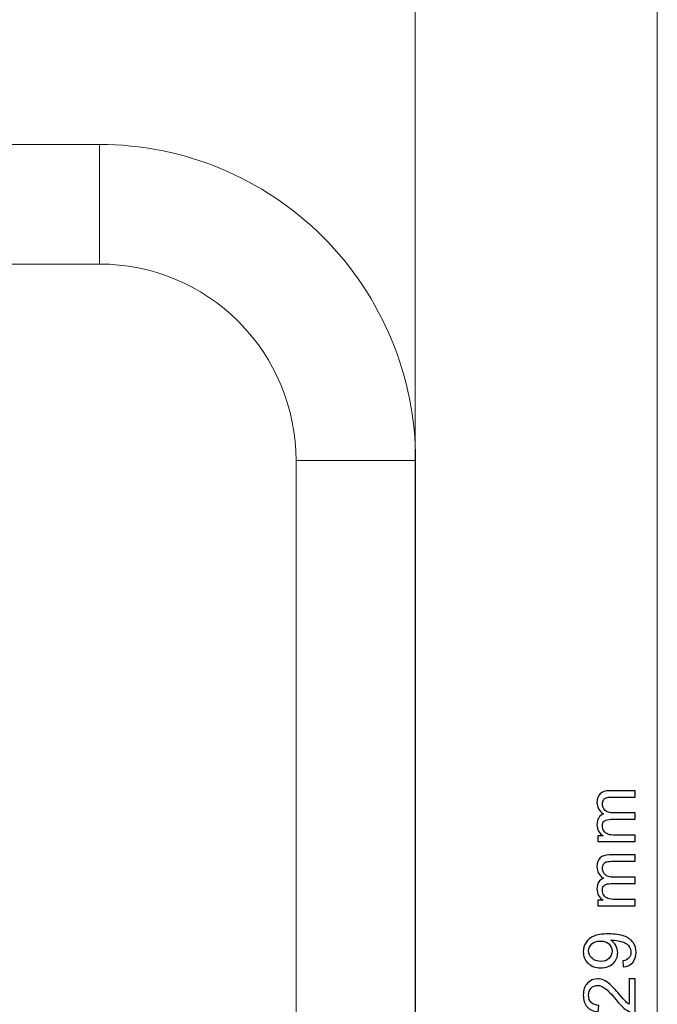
# Model space of a CAD drawing. Header units: millimetres. Extents: x -594 to 595, y -419 to 422.
# Tile 86 of 124: x 26 to 63, y 172 to 230. Entities that reach past the tile are written whole.
import ezdxf
from ezdxf.lldxf.tags import DXFTag

# ---------------------------------------------------------------- set-up
doc = ezdxf.new("R2010")
doc.units = ezdxf.units.MM
doc.header["$MEASUREMENT"] = 0
doc.layers.add('layer 1', color=7, linetype='Continuous')
tags = doc.linetypes.add('New Line105', pattern=[1, 0.5, -0.5]).pattern_tags.tags
tags[6:7] = [DXFTag(74, 4), DXFTag(75, 0), DXFTag(340, '0'), DXFTag(46, 1.0), DXFTag(50, 0.0), DXFTag(44, 0.0), DXFTag(45, 0.0)]
tags[4:5] = [DXFTag(74, 4), DXFTag(75, 0), DXFTag(340, '0'), DXFTag(46, 1.0), DXFTag(50, 0.0), DXFTag(44, 0.0), DXFTag(45, 0.0)]
tags = doc.linetypes.add('New Line106', pattern=[1, 0.5, -0.5]).pattern_tags.tags
tags[6:7] = [DXFTag(74, 4), DXFTag(75, 0), DXFTag(340, '0'), DXFTag(46, 1.0), DXFTag(50, 0.0), DXFTag(44, 0.0), DXFTag(45, 0.0)]
tags[4:5] = [DXFTag(74, 4), DXFTag(75, 0), DXFTag(340, '0'), DXFTag(46, 1.0), DXFTag(50, 0.0), DXFTag(44, 0.0), DXFTag(45, 0.0)]
tags = doc.linetypes.add('New Line107', pattern=[1, 0.5, -0.5]).pattern_tags.tags
tags[6:7] = [DXFTag(74, 4), DXFTag(75, 0), DXFTag(340, '0'), DXFTag(46, 1.0), DXFTag(50, 0.0), DXFTag(44, 0.0), DXFTag(45, 0.0)]
tags[4:5] = [DXFTag(74, 4), DXFTag(75, 0), DXFTag(340, '0'), DXFTag(46, 1.0), DXFTag(50, 0.0), DXFTag(44, 0.0), DXFTag(45, 0.0)]
tags = doc.linetypes.add('New Line176', pattern=[1, 0.5, -0.5]).pattern_tags.tags
tags[6:7] = [DXFTag(74, 4), DXFTag(75, 0), DXFTag(340, '0'), DXFTag(46, 1.0), DXFTag(50, 0.0), DXFTag(44, 0.0), DXFTag(45, 0.0)]
tags[4:5] = [DXFTag(74, 4), DXFTag(75, 0), DXFTag(340, '0'), DXFTag(46, 1.0), DXFTag(50, 0.0), DXFTag(44, 0.0), DXFTag(45, 0.0)]
tags = doc.linetypes.add('New Line177', pattern=[1, 0.5, -0.5]).pattern_tags.tags
tags[6:7] = [DXFTag(74, 4), DXFTag(75, 0), DXFTag(340, '0'), DXFTag(46, 1.0), DXFTag(50, 0.0), DXFTag(44, 0.0), DXFTag(45, 0.0)]
tags[4:5] = [DXFTag(74, 4), DXFTag(75, 0), DXFTag(340, '0'), DXFTag(46, 1.0), DXFTag(50, 0.0), DXFTag(44, 0.0), DXFTag(45, 0.0)]
tags = doc.linetypes.add('New Line66', pattern=[1.5, 1, -0.5]).pattern_tags.tags
tags[6:7] = [DXFTag(74, 4), DXFTag(75, 0), DXFTag(340, '0'), DXFTag(46, 1.0), DXFTag(50, 0.0), DXFTag(44, 0.0), DXFTag(45, 0.0)]
tags[4:5] = [DXFTag(74, 4), DXFTag(75, 0), DXFTag(340, '0'), DXFTag(46, 1.0), DXFTag(50, 0.0), DXFTag(44, 0.0), DXFTag(45, 0.0)]
tags = doc.linetypes.add('New Line67', pattern=[1, 0.5, -0.5]).pattern_tags.tags
tags[6:7] = [DXFTag(74, 4), DXFTag(75, 0), DXFTag(340, '0'), DXFTag(46, 1.0), DXFTag(50, 0.0), DXFTag(44, 0.0), DXFTag(45, 0.0)]
tags[4:5] = [DXFTag(74, 4), DXFTag(75, 0), DXFTag(340, '0'), DXFTag(46, 1.0), DXFTag(50, 0.0), DXFTag(44, 0.0), DXFTag(45, 0.0)]
tags = doc.linetypes.add('New Line77', pattern=[1, 0.5, -0.5]).pattern_tags.tags
tags[6:7] = [DXFTag(74, 4), DXFTag(75, 0), DXFTag(340, '0'), DXFTag(46, 1.0), DXFTag(50, 0.0), DXFTag(44, 0.0), DXFTag(45, 0.0)]
tags[4:5] = [DXFTag(74, 4), DXFTag(75, 0), DXFTag(340, '0'), DXFTag(46, 1.0), DXFTag(50, 0.0), DXFTag(44, 0.0), DXFTag(45, 0.0)]
tags = doc.linetypes.add('New Line82', pattern=[1, 0.5, -0.5]).pattern_tags.tags
tags[6:7] = [DXFTag(74, 4), DXFTag(75, 0), DXFTag(340, '0'), DXFTag(46, 1.0), DXFTag(50, 0.0), DXFTag(44, 0.0), DXFTag(45, 0.0)]
tags[4:5] = [DXFTag(74, 4), DXFTag(75, 0), DXFTag(340, '0'), DXFTag(46, 1.0), DXFTag(50, 0.0), DXFTag(44, 0.0), DXFTag(45, 0.0)]

msp = doc.modelspace()

# ---------------------------------------------------------------- linework, layer by layer
at = {"layer": 'layer 1', "color": 155, "lineweight": 9}
for points in [[(63.3604, 297.5021), (63.3604, 297.5021), (63.3604, 49.2109), (63.3604, 49.2109)], [(49.1876, 256.3243), (49.1876, 256.3243), (49.1876, 5.0361), (49.1876, 5.0361)]]:
    msp.add_open_spline(points, degree=3, dxfattribs=at)
at = {"layer": 'layer 1', "linetype": 'New Line66', "lineweight": 9}
msp.add_open_spline([(49.1876, 293.8484), (49.1876, 293.8484), (49.1876, 130.6655), (49.1876, 130.6655)], degree=3, dxfattribs=at)
at = {"layer": 'layer 1', "linetype": 'New Line82', "lineweight": 9}
msp.add_open_spline([(30.7023, 222.4015), (30.7023, 222.4015), (24.9523, 222.4015), (24.9523, 222.4015)], degree=3, dxfattribs=at)
at = {"layer": 'layer 1', "linetype": 'New Line105', "lineweight": 9}
msp.add_open_spline([(30.7023, 215.4015), (30.7023, 215.4015), (30.7023, 222.4015), (30.7023, 222.4015)], degree=3, dxfattribs=at)
at = {"layer": 'layer 1', "linetype": 'New Line106', "lineweight": 9}
msp.add_open_spline([(49.2023, 203.9015), (49.2023, 208.808), (47.2532, 213.5136), (43.7838, 216.983), (43.7838, 216.983), (40.3144, 220.4524), (35.6088, 222.4015), (30.7023, 222.4015)], degree=3, knots=[0, 0, 0, 0, 0.3333333, 0.3333333, 0.3333333, 0.3333333, 1, 1, 1, 1], dxfattribs=at)
at = {"layer": 'layer 1', "linetype": 'New Line77', "lineweight": 9}
msp.add_open_spline([(30.7023, 215.4015), (30.7023, 215.4015), (24.9523, 215.4015), (24.9523, 215.4015)], degree=3, dxfattribs=at)
at = {"layer": 'layer 1', "linetype": 'New Line107', "lineweight": 9}
msp.add_open_spline([(42.2023, 203.9015), (42.2023, 206.9515), (40.9907, 209.8766), (38.834, 212.0333), (38.834, 212.0333), (36.6774, 214.1899), (33.7523, 215.4015), (30.7023, 215.4015)], degree=3, knots=[0, 0, 0, 0, 0.3333333, 0.3333333, 0.3333333, 0.3333333, 1, 1, 1, 1], dxfattribs=at)
at = {"layer": 'layer 1', "linetype": 'New Line67', "lineweight": 9}
msp.add_open_spline([(42.2023, 203.9015), (42.2023, 203.9015), (49.2023, 203.9015), (49.2023, 203.9015)], degree=3, dxfattribs=at)
at = {"layer": 'layer 1', "linetype": 'New Line177', "lineweight": 9}
msp.add_open_spline([(42.2023, 141.3634), (42.2023, 141.3634), (42.2023, 203.9015), (42.2023, 203.9015)], degree=3, dxfattribs=at)
at = {"layer": 'layer 1', "linetype": 'New Line176', "lineweight": 9}
msp.add_open_spline([(49.2023, 141.3634), (49.2023, 141.3634), (49.2023, 203.9015), (49.2023, 203.9015)], degree=3, dxfattribs=at)
at = {"layer": 'layer 1', "color": 155}
for points, knots in [([(62.0691, 181.5983), (62.0691, 181.5983), (59.872, 181.5983), (59.872, 181.5983), (59.872, 181.5983), (59.872, 181.5983), (59.872, 181.9327), (59.872, 181.9327), (59.872, 181.9327), (59.872, 181.9327), (60.1825, 181.9327), (60.1825, 181.9327), (60.1825, 181.9327), (60.0752, 182.0012), (59.9884, 182.0929), (59.9235, 182.2072), (59.9235, 182.2072), (59.8579, 182.3215), (59.8255, 182.4513), (59.8255, 182.5974), (59.8255, 182.5974), (59.8255, 182.7596), (59.8593, 182.893), (59.9263, 182.9967), (59.9263, 182.9967), (59.9941, 183.1004), (60.0879, 183.1738), (60.2093, 183.2161), (60.2093, 183.2161), (59.9532, 183.3911), (59.8255, 183.6176), (59.8255, 183.897), (59.8255, 183.897), (59.8255, 184.1157), (59.8854, 184.2843), (60.0061, 184.4014), (60.0061, 184.4014), (60.1267, 184.5193), (60.3123, 184.5785), (60.5628, 184.5785), (60.5628, 184.5785), (60.5628, 184.5785), (62.0691, 184.5785), (62.0691, 184.5785), (62.0691, 184.5785), (62.0691, 184.5785), (62.0691, 184.206), (62.0691, 184.206), (62.0691, 184.206), (62.0691, 184.206), (60.6862, 184.206), (60.6862, 184.206), (60.6862, 184.206), (60.5381, 184.206), (60.4308, 184.1933), (60.3652, 184.1693), (60.3652, 184.1693), (60.2996, 184.1453), (60.2474, 184.1016), (60.2072, 184.0374), (60.2072, 184.0374), (60.1669, 183.9739), (60.1472, 183.8991), (60.1472, 183.8137), (60.1472, 183.8137), (60.1472, 183.6585), (60.1987, 183.5301), (60.301, 183.4278), (60.301, 183.4278), (60.404, 183.3255), (60.5684, 183.2747), (60.7942, 183.2747), (60.7942, 183.2747), (60.7942, 183.2747), (62.0691, 183.2747), (62.0691, 183.2747), (62.0691, 183.2747), (62.0691, 183.2747), (62.0691, 182.9022), (62.0691, 182.9022), (62.0691, 182.9022), (62.0691, 182.9022), (60.6432, 182.9022), (60.6432, 182.9022), (60.6432, 182.9022), (60.4781, 182.9022), (60.3539, 182.8718), (60.2714, 182.8111), (60.2714, 182.8111), (60.1888, 182.7505), (60.1472, 182.651), (60.1472, 182.5134), (60.1472, 182.5134), (60.1472, 182.409), (60.1747, 182.3123), (60.2297, 182.2234), (60.2297, 182.2234), (60.2848, 182.1345), (60.3652, 182.0703), (60.4717, 182.0301), (60.4717, 182.0301), (60.5776, 181.9906), (60.7307, 181.9708), (60.9303, 181.9708), (60.9303, 181.9708), (60.9303, 181.9708), (62.0691, 181.9708), (62.0691, 181.9708), (62.0691, 181.9708), (62.0691, 181.9708), (62.0691, 181.5983), (62.0691, 181.5983)], [0, 0, 0, 0, 0.0344828, 0.0344828, 0.0344828, 0.0344828, 0.0689655, 0.0689655, 0.0689655, 0.0689655, 0.1034483, 0.1034483, 0.1034483, 0.1034483, 0.137931, 0.137931, 0.137931, 0.137931, 0.1724138, 0.1724138, 0.1724138, 0.1724138, 0.2068966, 0.2068966, 0.2068966, 0.2068966, 0.2413793, 0.2413793, 0.2413793, 0.2413793, 0.2758621, 0.2758621, 0.2758621, 0.2758621, 0.3103448, 0.3103448, 0.3103448, 0.3103448, 0.3448276, 0.3448276, 0.3448276, 0.3448276, 0.3793103, 0.3793103, 0.3793103, 0.3793103, 0.4137931, 0.4137931, 0.4137931, 0.4137931, 0.4482759, 0.4482759, 0.4482759, 0.4482759, 0.4827586, 0.4827586, 0.4827586, 0.4827586, 0.5172414, 0.5172414, 0.5172414, 0.5172414, 0.5517241, 0.5517241, 0.5517241, 0.5517241, 0.5862069, 0.5862069, 0.5862069, 0.5862069, 0.6206897, 0.6206897, 0.6206897, 0.6206897, 0.6551724, 0.6551724, 0.6551724, 0.6551724, 0.6896552, 0.6896552, 0.6896552, 0.6896552, 0.7241379, 0.7241379, 0.7241379, 0.7241379, 0.7586207, 0.7586207, 0.7586207, 0.7586207, 0.7931034, 0.7931034, 0.7931034, 0.7931034, 0.8275862, 0.8275862, 0.8275862, 0.8275862, 0.862069, 0.862069, 0.862069, 0.862069, 0.8965517, 0.8965517, 0.8965517, 0.8965517, 0.9310345, 0.9310345, 0.9310345, 0.9310345, 1, 1, 1, 1]), ([(62.0691, 177.8368), (62.0691, 177.8368), (59.872, 177.8368), (59.872, 177.8368), (59.872, 177.8368), (59.872, 177.8368), (59.872, 178.1712), (59.872, 178.1712), (59.872, 178.1712), (59.872, 178.1712), (60.1825, 178.1712), (60.1825, 178.1712), (60.1825, 178.1712), (60.0752, 178.2397), (59.9884, 178.3314), (59.9235, 178.4457), (59.9235, 178.4457), (59.8579, 178.56), (59.8255, 178.6898), (59.8255, 178.8359), (59.8255, 178.8359), (59.8255, 178.9981), (59.8593, 179.1315), (59.9263, 179.2352), (59.9263, 179.2352), (59.9941, 179.3389), (60.0879, 179.4123), (60.2093, 179.4546), (60.2093, 179.4546), (59.9532, 179.6296), (59.8255, 179.8561), (59.8255, 180.1355), (59.8255, 180.1355), (59.8255, 180.3542), (59.8854, 180.5228), (60.0061, 180.6399), (60.0061, 180.6399), (60.1267, 180.7578), (60.3123, 180.817), (60.5628, 180.817), (60.5628, 180.817), (60.5628, 180.817), (62.0691, 180.817), (62.0691, 180.817), (62.0691, 180.817), (62.0691, 180.817), (62.0691, 180.4445), (62.0691, 180.4445), (62.0691, 180.4445), (62.0691, 180.4445), (60.6862, 180.4445), (60.6862, 180.4445), (60.6862, 180.4445), (60.5381, 180.4445), (60.4308, 180.4318), (60.3652, 180.4078), (60.3652, 180.4078), (60.2996, 180.3838), (60.2474, 180.3401), (60.2072, 180.2759), (60.2072, 180.2759), (60.1669, 180.2124), (60.1472, 180.1376), (60.1472, 180.0522), (60.1472, 180.0522), (60.1472, 179.897), (60.1987, 179.7686), (60.301, 179.6663), (60.301, 179.6663), (60.404, 179.564), (60.5684, 179.5132), (60.7942, 179.5132), (60.7942, 179.5132), (60.7942, 179.5132), (62.0691, 179.5132), (62.0691, 179.5132), (62.0691, 179.5132), (62.0691, 179.5132), (62.0691, 179.1407), (62.0691, 179.1407), (62.0691, 179.1407), (62.0691, 179.1407), (60.6432, 179.1407), (60.6432, 179.1407), (60.6432, 179.1407), (60.4781, 179.1407), (60.3539, 179.1103), (60.2714, 179.0496), (60.2714, 179.0496), (60.1888, 178.989), (60.1472, 178.8895), (60.1472, 178.7519), (60.1472, 178.7519), (60.1472, 178.6475), (60.1747, 178.5508), (60.2297, 178.4619), (60.2297, 178.4619), (60.2848, 178.373), (60.3652, 178.3088), (60.4717, 178.2686), (60.4717, 178.2686), (60.5776, 178.2291), (60.7307, 178.2093), (60.9303, 178.2093), (60.9303, 178.2093), (60.9303, 178.2093), (62.0691, 178.2093), (62.0691, 178.2093), (62.0691, 178.2093), (62.0691, 178.2093), (62.0691, 177.8368), (62.0691, 177.8368)], [0, 0, 0, 0, 0.0344828, 0.0344828, 0.0344828, 0.0344828, 0.0689655, 0.0689655, 0.0689655, 0.0689655, 0.1034483, 0.1034483, 0.1034483, 0.1034483, 0.137931, 0.137931, 0.137931, 0.137931, 0.1724138, 0.1724138, 0.1724138, 0.1724138, 0.2068966, 0.2068966, 0.2068966, 0.2068966, 0.2413793, 0.2413793, 0.2413793, 0.2413793, 0.2758621, 0.2758621, 0.2758621, 0.2758621, 0.3103448, 0.3103448, 0.3103448, 0.3103448, 0.3448276, 0.3448276, 0.3448276, 0.3448276, 0.3793103, 0.3793103, 0.3793103, 0.3793103, 0.4137931, 0.4137931, 0.4137931, 0.4137931, 0.4482759, 0.4482759, 0.4482759, 0.4482759, 0.4827586, 0.4827586, 0.4827586, 0.4827586, 0.5172414, 0.5172414, 0.5172414, 0.5172414, 0.5517241, 0.5517241, 0.5517241, 0.5517241, 0.5862069, 0.5862069, 0.5862069, 0.5862069, 0.6206897, 0.6206897, 0.6206897, 0.6206897, 0.6551724, 0.6551724, 0.6551724, 0.6551724, 0.6896552, 0.6896552, 0.6896552, 0.6896552, 0.7241379, 0.7241379, 0.7241379, 0.7241379, 0.7586207, 0.7586207, 0.7586207, 0.7586207, 0.7931034, 0.7931034, 0.7931034, 0.7931034, 0.8275862, 0.8275862, 0.8275862, 0.8275862, 0.862069, 0.862069, 0.862069, 0.862069, 0.8965517, 0.8965517, 0.8965517, 0.8965517, 0.9310345, 0.9310345, 0.9310345, 0.9310345, 1, 1, 1, 1]), ([(61.3664, 174.2596), (61.3664, 174.2596), (61.3367, 174.6152), (61.3367, 174.6152), (61.3367, 174.6152), (61.5047, 174.6456), (61.626, 174.7034), (61.7015, 174.7888), (61.7015, 174.7888), (61.777, 174.8742), (61.8151, 174.9835), (61.8151, 175.1176), (61.8151, 175.1176), (61.8151, 175.2319), (61.789, 175.3321), (61.7361, 175.4189), (61.7361, 175.4189), (61.6839, 175.5056), (61.614, 175.5762), (61.5258, 175.6305), (61.5258, 175.6305), (61.4383, 175.6848), (61.3198, 175.7307), (61.1709, 175.7681), (61.1709, 175.7681), (61.0221, 175.8055), (60.8704, 175.8238), (60.7159, 175.8238), (60.7159, 175.8238), (60.6996, 175.8238), (60.6742, 175.8231), (60.6411, 175.8217), (60.6411, 175.8217), (60.7603, 175.7476), (60.8563, 175.646), (60.9296, 175.5176), (60.9296, 175.5176), (61.0037, 175.3892), (61.0404, 175.2495), (61.0404, 175.0999), (61.0404, 175.0999), (61.0404, 174.8495), (60.9494, 174.6378), (60.7674, 174.4642), (60.7674, 174.4642), (60.586, 174.2914), (60.3461, 174.2046), (60.0484, 174.2046), (60.0484, 174.2046), (59.7415, 174.2046), (59.4938, 174.2949), (59.3062, 174.4762), (59.3062, 174.4762), (59.1192, 174.6569), (59.0254, 174.8833), (59.0254, 175.1564), (59.0254, 175.1564), (59.0254, 175.3525), (59.0783, 175.5324), (59.1848, 175.6961), (59.1848, 175.6961), (59.2906, 175.8591), (59.4416, 175.9826), (59.6385, 176.0673), (59.6385, 176.0673), (59.8346, 176.1519), (60.119, 176.1942), (60.4908, 176.1942), (60.4908, 176.1942), (60.8781, 176.1942), (61.1865, 176.1526), (61.4158, 176.0687), (61.4158, 176.0687), (61.6458, 175.9847), (61.82, 175.8591), (61.94, 175.6933), (61.94, 175.6933), (62.0599, 175.5275), (62.1199, 175.3335), (62.1199, 175.1105), (62.1199, 175.1105), (62.1199, 174.8735), (62.0543, 174.6801), (61.9223, 174.5299), (61.9223, 174.5299), (61.7904, 174.3803), (61.6048, 174.29), (61.3664, 174.2596)], [0, 0, 0, 0, 0.0434783, 0.0434783, 0.0434783, 0.0434783, 0.0869565, 0.0869565, 0.0869565, 0.0869565, 0.1304348, 0.1304348, 0.1304348, 0.1304348, 0.173913, 0.173913, 0.173913, 0.173913, 0.2173913, 0.2173913, 0.2173913, 0.2173913, 0.2608696, 0.2608696, 0.2608696, 0.2608696, 0.3043478, 0.3043478, 0.3043478, 0.3043478, 0.3478261, 0.3478261, 0.3478261, 0.3478261, 0.3913043, 0.3913043, 0.3913043, 0.3913043, 0.4347826, 0.4347826, 0.4347826, 0.4347826, 0.4782609, 0.4782609, 0.4782609, 0.4782609, 0.5217391, 0.5217391, 0.5217391, 0.5217391, 0.5652174, 0.5652174, 0.5652174, 0.5652174, 0.6086957, 0.6086957, 0.6086957, 0.6086957, 0.6521739, 0.6521739, 0.6521739, 0.6521739, 0.6956522, 0.6956522, 0.6956522, 0.6956522, 0.7391304, 0.7391304, 0.7391304, 0.7391304, 0.7826087, 0.7826087, 0.7826087, 0.7826087, 0.826087, 0.826087, 0.826087, 0.826087, 0.8695652, 0.8695652, 0.8695652, 0.8695652, 0.9130435, 0.9130435, 0.9130435, 0.9130435, 1, 1, 1, 1]), ([(60.0294, 175.7794), (59.8163, 175.7794), (59.6469, 175.7229), (59.5221, 175.6101), (59.5221, 175.6101), (59.3972, 175.4979), (59.3344, 175.361), (59.3344, 175.2001), (59.3344, 175.2001), (59.3344, 175.0336), (59.4021, 174.8897), (59.5369, 174.7683), (59.5369, 174.7683), (59.6716, 174.6463), (59.8459, 174.5856), (60.0604, 174.5856), (60.0604, 174.5856), (60.253, 174.5856), (60.4096, 174.6435), (60.5296, 174.7585), (60.5296, 174.7585), (60.6502, 174.8742), (60.7102, 175.0181), (60.7102, 175.1895), (60.7102, 175.1895), (60.7102, 175.3617), (60.6502, 175.5028), (60.5296, 175.6136), (60.5296, 175.6136), (60.4096, 175.7244), (60.2424, 175.7794), (60.0294, 175.7794)], [0, 0, 0, 0, 0.1111111, 0.1111111, 0.1111111, 0.1111111, 0.2222222, 0.2222222, 0.2222222, 0.2222222, 0.3333333, 0.3333333, 0.3333333, 0.3333333, 0.4444444, 0.4444444, 0.4444444, 0.4444444, 0.5555556, 0.5555556, 0.5555556, 0.5555556, 0.6666667, 0.6666667, 0.6666667, 0.6666667, 0.7777778, 0.7777778, 0.7777778, 0.7777778, 1, 1, 1, 1]), ([(61.7135, 173.5665), (61.7135, 173.5665), (62.0691, 173.5665), (62.0691, 173.5665), (62.0691, 173.5665), (62.0691, 173.5665), (62.0691, 171.56), (62.0691, 171.56), (62.0691, 171.56), (61.9795, 171.5571), (61.8934, 171.572), (61.8102, 171.6037), (61.8102, 171.6037), (61.674, 171.6552), (61.5392, 171.7378), (61.4073, 171.8514), (61.4073, 171.8514), (61.2754, 171.965), (61.123, 172.1272), (60.9501, 172.3382), (60.9501, 172.3382), (60.6799, 172.6663), (60.4661, 172.8892), (60.308, 173.0056), (60.308, 173.0056), (60.15, 173.1228), (60.0004, 173.1813), (59.8593, 173.1813), (59.8593, 173.1813), (59.7119, 173.1813), (59.5877, 173.1284), (59.4861, 173.0226), (59.4861, 173.0226), (59.3852, 172.9167), (59.3344, 172.7785), (59.3344, 172.6084), (59.3344, 172.6084), (59.3344, 172.4285), (59.388, 172.2846), (59.4953, 172.1766), (59.4953, 172.1766), (59.6018, 172.0687), (59.7507, 172.0143), (59.9398, 172.0129), (59.9398, 172.0129), (59.9398, 172.0129), (59.9017, 171.6319), (59.9017, 171.6319), (59.9017, 171.6319), (59.6166, 171.658), (59.3993, 171.7568), (59.2497, 171.9276), (59.2497, 171.9276), (59.1001, 172.099), (59.0254, 172.3283), (59.0254, 172.6169), (59.0254, 172.6169), (59.0254, 172.9076), (59.1058, 173.1383), (59.2674, 173.3076), (59.2674, 173.3076), (59.4289, 173.4777), (59.6293, 173.5623), (59.8678, 173.5623), (59.8678, 173.5623), (59.9891, 173.5623), (60.1084, 173.5376), (60.2255, 173.4875), (60.2255, 173.4875), (60.3433, 173.4381), (60.4668, 173.3556), (60.5966, 173.2406), (60.5966, 173.2406), (60.7257, 173.1249), (60.9042, 172.9337), (61.13, 172.667), (61.13, 172.667), (61.3177, 172.4433), (61.4447, 172.2994), (61.5117, 172.2359), (61.5117, 172.2359), (61.5787, 172.1724), (61.6458, 172.1202), (61.7135, 172.0785), (61.7135, 172.0785), (61.7135, 172.0785), (61.7135, 173.5665), (61.7135, 173.5665)], [0, 0, 0, 0, 0.0434783, 0.0434783, 0.0434783, 0.0434783, 0.0869565, 0.0869565, 0.0869565, 0.0869565, 0.1304348, 0.1304348, 0.1304348, 0.1304348, 0.173913, 0.173913, 0.173913, 0.173913, 0.2173913, 0.2173913, 0.2173913, 0.2173913, 0.2608696, 0.2608696, 0.2608696, 0.2608696, 0.3043478, 0.3043478, 0.3043478, 0.3043478, 0.3478261, 0.3478261, 0.3478261, 0.3478261, 0.3913043, 0.3913043, 0.3913043, 0.3913043, 0.4347826, 0.4347826, 0.4347826, 0.4347826, 0.4782609, 0.4782609, 0.4782609, 0.4782609, 0.5217391, 0.5217391, 0.5217391, 0.5217391, 0.5652174, 0.5652174, 0.5652174, 0.5652174, 0.6086957, 0.6086957, 0.6086957, 0.6086957, 0.6521739, 0.6521739, 0.6521739, 0.6521739, 0.6956522, 0.6956522, 0.6956522, 0.6956522, 0.7391304, 0.7391304, 0.7391304, 0.7391304, 0.7826087, 0.7826087, 0.7826087, 0.7826087, 0.826087, 0.826087, 0.826087, 0.826087, 0.8695652, 0.8695652, 0.8695652, 0.8695652, 0.9130435, 0.9130435, 0.9130435, 0.9130435, 1, 1, 1, 1])]:
    msp.add_open_spline(points, degree=3, knots=knots, dxfattribs=at)

doc.saveas('drawing.dxf')
